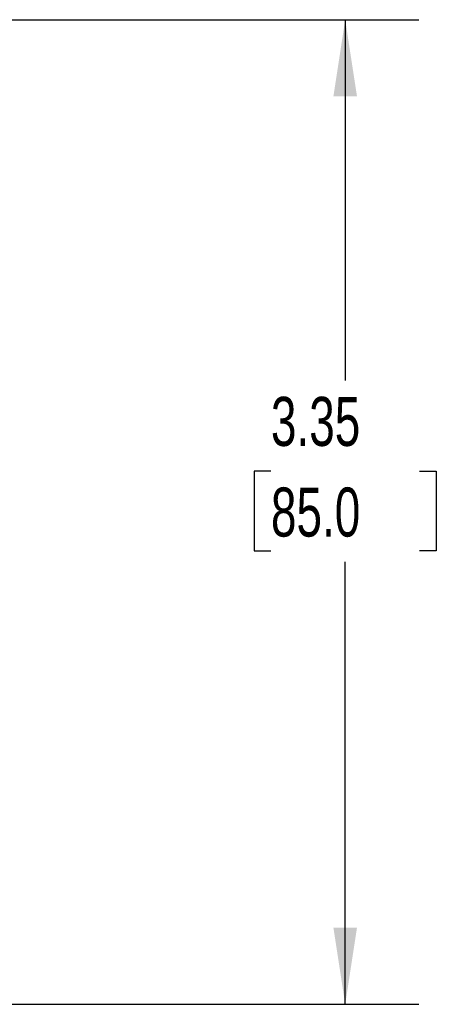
# Model space of a CAD drawing. Header units: inches. Extents: x 0.5 to 21.5, y 0.5 to 16.5.
# Tile 3 of 7: x 13.1 to 14.5, y 5.6 to 9. Entities that reach past the tile are written whole.
import ezdxf

# ---------------------------------------------------------------- set-up
doc = ezdxf.new("R2010")
doc.units = ezdxf.units.IN
doc.header["$LTSCALE"] = 2
doc.header["$MEASUREMENT"] = 0
doc.layers.add('DIMENSIONS', color=140, linetype='Continuous', lineweight=25)
doc.styles.add('SLDTEXTSTYLE0', font='TXT', dxfattribs={"width": 0.7})
doc.dimstyles.new('SLDDIMSTYLE1', dxfattribs={"dimtxt": 0.169922, "dimasz": 0.26, "dimexe": 0, "dimexo": 0.0625, "dimgap": 0.04248, "dimtad": 0, "dimtih": 1, "dimtoh": 1, "dimrnd": 1e-09, "dimzin": 12, "dimdsep": 46, "dimtxsty": 'SLDTEXTSTYLE0', "dimsah": 1, "dimcen": 0.09, "dimadec": 0, "dimazin": 3, "dimtfac": 1, "dimtofl": 0, "dimtmove": 0, "dimatfit": 3, "dimfxl": 0, "dimfrac": 2, "dimtolj": 1, "dimtzin": 12, "dimarcsym": 0})

# ---------------------------------------------------------------- blocks, each defined once
blk = doc.blocks.new('_D_3')
at = {"layer": 'DIMENSIONS'}
for p, q in [((11.9366, 8.9664), (14.4109, 8.9664)), ((14.1609, 8.9664), (14.1609, 7.7396)), ((13.9085, 7.4315), (13.8514, 7.4315)), ((13.8514, 7.4315), (13.8514, 7.1614)), ((14.4134, 7.4315), (14.4705, 7.4315)), ((14.4705, 7.4315), (14.4705, 7.1614)), ((13.8514, 7.1614), (13.9085, 7.1614)), ((14.4705, 7.1614), (14.4134, 7.1614)), ((14.1609, 5.6199), (14.1609, 7.1234)), ((11.9366, 5.6199), (12.8411, 5.6199)), ((12.9611, 5.6199), (14.4109, 5.6199))]:
    blk.add_line(p, q, dxfattribs=at)
for points in [[(14.1609, 8.9664), (14.1209, 8.7064), (14.2009, 8.7064)], [(14.1609, 5.6199), (14.2009, 5.8799), (14.1209, 5.8799)]]:
    blk.add_solid(points, dxfattribs=at)
at = {"layer": 'DIMENSIONS', "char_height": 0.16667, "attachment_point": 1, "style": 'SLDTEXTSTYLE0'}
for s, insert in [('3.35', (13.9085, 7.6844)), ('85.0', (13.9085, 7.3763))]:
    blk.add_mtext(s, dxfattribs=dict(at, insert=insert))

msp = doc.modelspace()

# ---------------------------------------------------------------- dimensions: what is measured, and where the dimension line sits
at = {"layer": 'DIMENSIONS'}
dim = msp.add_linear_dim(base=(14.1609, 5.6199), p1=(11.8366, 8.9664), p2=(11.8366, 5.6199), angle=90, dimstyle='SLDDIMSTYLE1', dxfattribs=at)
dim.commit()
dim.dimension.update_dxf_attribs({"geometry": '_D_3', "text_midpoint": (14.1609, 7.4315), "dimtype": 160})

doc.saveas('drawing.dxf')
